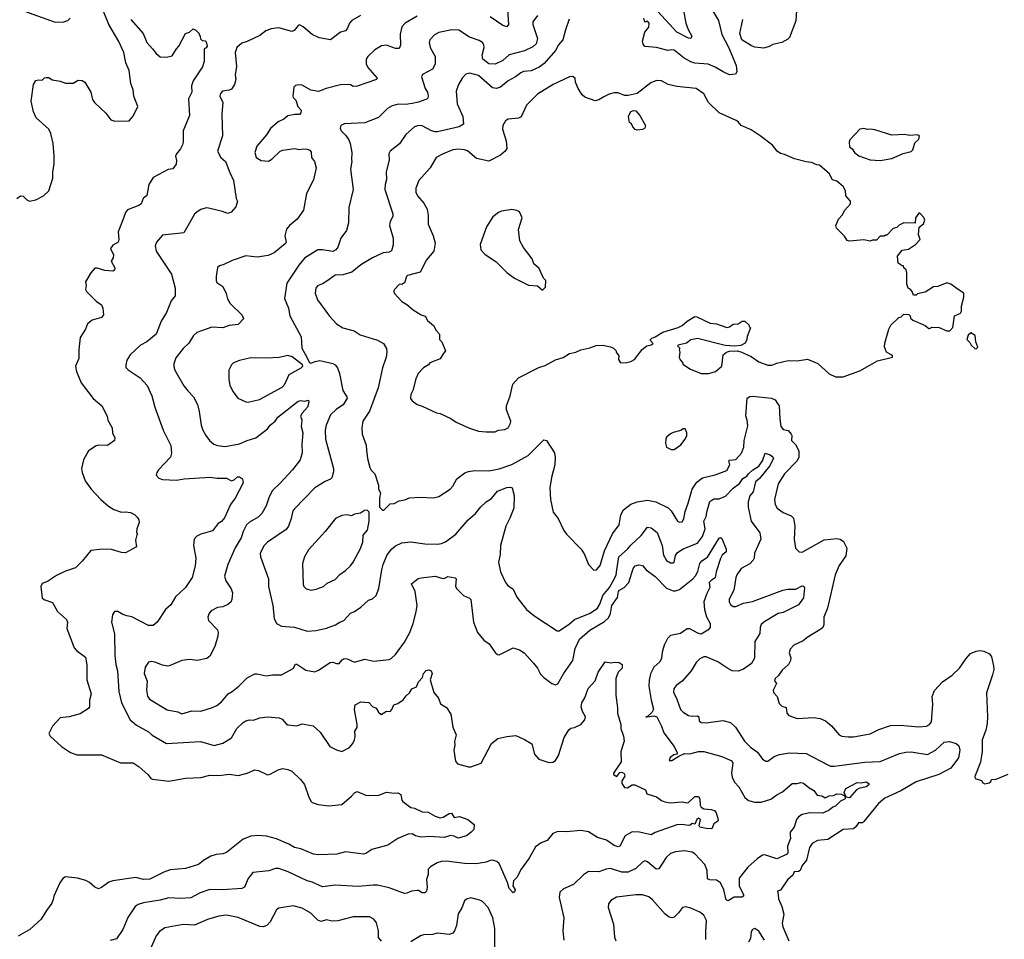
# Model space of a CAD drawing. Extents: x 1863017 to 1989460, y 394564 to 532820.
# Tile 62 of 213: x 1898428 to 1906124, y 453908 to 461092. Entities that reach past the tile are written whole.
import ezdxf

# ---------------------------------------------------------------- set-up
doc = ezdxf.new("R2010")
doc.units = 0

msp = doc.modelspace()

# ---------------------------------------------------------------- linework, layer by layer
at = {"layer": '0CON10XD'}
for points in [[(1898405.6, 459694.4), (1898435, 459716.2), (1898455, 459713.3), (1898483.3, 459685), (1898505, 459674.2), (1898555.5, 459684.5), (1898614.2, 459715.8), (1898656.2, 459755), (1898687.5, 459855), (1898687.5, 459905), (1898698.9, 459965), (1898698.9, 460025), (1898688.6, 460125), (1898672.4, 460202.4), (1898655, 460236), (1898557.8, 460325), (1898535, 460373.3), (1898518.1, 460455), (1898536, 460585), (1898555, 460616.7), (1898575, 460622.5), (1898605, 460620), (1898623, 460637), (1898635, 460640), (1898655, 460640), (1898683, 460623), (1898745, 460612.5), (1898785, 460597.5), (1898845, 460596.7), (1898885, 460620), (1898917.7, 460617.7), (1898936.7, 460605), (1898983.3, 460525), (1898998.3, 460468.3), (1899013.3, 460445), (1899100.9, 460360.9), (1899140.5, 460310.5), (1899170.7, 460299.3), (1899285, 460302.5), (1899315, 460337.5), (1899351.2, 460415), (1899320.8, 460495), (1899315.7, 460545), (1899297.8, 460595), (1899282.9, 460695), (1899257.5, 460755), (1899242.9, 460835), (1899202.8, 460922.8), (1899125, 461054), (1899085, 461152.5)], [(1898465, 461160), (1898705, 461073.1), (1898774.4, 461075.6), (1898805, 461086.2), (1898823.8, 461105)], [(1902241.3, 461171.3), (1902249.4, 461055), (1902235, 461036), (1902205, 461046.7), (1902105, 461115.3)], [(1903844.2, 461165), (1903890, 461085), (1903916.8, 460976.8), (1903968.5, 460878.5), (1904027.8, 460735), (1904033.9, 460686.1), (1904023.6, 460666.4), (1903975, 460662.9), (1903926.2, 460683.8), (1903865, 460721.5), (1903808.8, 460745), (1903705, 460752.9), (1903675, 460762.1), (1903622.9, 460792.9), (1903545, 460853.6), (1903525, 460857.5), (1903495, 460850.9), (1903405.4, 460874.6), (1903313.9, 460883.9), (1903300.2, 460900.2), (1903295.7, 460925), (1903313.8, 460996.2), (1903345.6, 461035), (1903348.1, 461065), (1903335, 461082), (1903315, 461073.3), (1903307.3, 461105)], [(1903617.3, 461165), (1903634.4, 461065), (1903653.3, 461015), (1903682, 460965), (1903675, 460946.7), (1903655, 460949.4), (1903565.8, 460995), (1903415, 461156.5)], [(1904500.9, 461165), (1904495, 461083.3), (1904446, 460954), (1904431, 460939), (1904385, 460913.8), (1904315, 460898.5), (1904285, 460881.9), (1904245, 460870), (1904175, 460878.8), (1904149.2, 460889.2), (1904073.3, 460935), (1904056.7, 460985), (1904079.4, 461095)], [(1899296.2, 461095), (1899393.8, 460985), (1899423.3, 460915), (1899467.5, 460865), (1899495, 460827.5), (1899525, 460802.5), (1899575, 460800), (1899620.7, 460809.3), (1899653.3, 460865), (1899673.3, 460885), (1899723.3, 460985), (1899755.9, 460994.1), (1899785, 461020), (1899805, 461010), (1899830, 460985), (1899830, 460975), (1899840, 460965), (1899841.7, 460941.7), (1899855, 460930), (1899878.3, 460928.3), (1899885, 460920), (1899892.5, 460885), (1899885, 460872.5), (1899870, 460865), (1899870, 460765), (1899857.5, 460725), (1899784.3, 460615.7), (1899770.6, 460575), (1899772.9, 460525), (1899748.6, 460475), (1899754.3, 460345), (1899707, 460223), (1899706.4, 460136.4), (1899700, 460115), (1899685, 460082.5), (1899653.3, 460045), (1899646.7, 460025), (1899653, 459993), (1899650, 459965), (1899625, 459927.5), (1899588.3, 459921.7), (1899471.7, 459858.3), (1899436.7, 459805), (1899421.7, 459718.3), (1899392.5, 459695), (1899377.5, 459655), (1899365, 459643.3), (1899272.1, 459607.9), (1899254.2, 459585), (1899239.4, 459540.6), (1899198.8, 459435), (1899203.3, 459375), (1899196.7, 459355), (1899155, 459330), (1899137.5, 459305), (1899162, 459255), (1899157.7, 459232.3), (1899142.5, 459205), (1899172.5, 459155), (1899170, 459135), (1899155, 459127.5), (1899095, 459132), (1899035, 459152), (1899015, 459151.2), (1898983.3, 459115), (1898942.5, 459045), (1898947.5, 459015), (1898942.5, 458985), (1898949.3, 458969.3), (1899025, 458892.5), (1899067.5, 458865), (1899079.3, 458839.3), (1899083.6, 458786.4), (1899067.5, 458765), (1898995, 458746), (1898958, 458715), (1898942, 458675), (1898901.7, 458608.3), (1898890, 458515), (1898890, 458445), (1898863.8, 458385), (1898871.2, 458345), (1898908, 458255), (1899001.7, 458131.7), (1899070, 458075), (1899111.2, 457995), (1899117, 457963), (1899152, 457905), (1899154, 457864), (1899172, 457825), (1899169.2, 457805), (1899115, 457765.8), (1899045, 457768.1), (1899026.4, 457763.6), (1898965.6, 457725), (1898926.7, 457655), (1898911.8, 457585), (1898915.4, 457555), (1898940.9, 457490.9), (1898986.5, 457425), (1899062.9, 457342.9), (1899121.5, 457291.5), (1899165, 457266.7), (1899225, 457246), (1899255, 457248.6), (1899295, 457241.2), (1899325, 457226.2), (1899346.7, 457205), (1899360, 457185), (1899362.5, 457165), (1899343.8, 457115), (1899342.5, 457085), (1899350, 457075), (1899343, 457067), (1899333.3, 457025), (1899342.5, 456975), (1899255, 456927.5), (1899225, 456930), (1899147, 456953), (1899075.6, 456955.6), (1898985, 456946.2), (1898916.7, 456863.3)], [(1901093.3, 461125), (1901023.8, 461085), (1901006.2, 461065), (1900987.7, 461022.3), (1900974.1, 461005.9), (1900935, 460993.8), (1900857.5, 460935), (1900768, 460952), (1900715, 460977.1), (1900645, 461036.2), (1900615, 461052.5), (1900603.6, 461046.4), (1900573, 461007), (1900555, 461000), (1900455, 461030), (1900395, 461020.8), (1900353.3, 461005), (1900305, 460968), (1900205, 460920.8), (1900165, 460908.1), (1900125, 460874.2), (1900111.8, 460835), (1900122.6, 460727.4), (1900112.3, 460662.3), (1900117.5, 460625), (1900107.9, 460585), (1900085, 460549.5), (1900065, 460540.6), (1900014, 460535), (1899997.1, 460515), (1899992.9, 460495), (1900016, 460445), (1900007.1, 460355), (1900013.8, 460185), (1899973.8, 460065), (1900001.4, 460015), (1900035.6, 459985), (1900072, 459898), (1900098.6, 459835), (1900121.2, 459695), (1900130, 459675), (1900118.6, 459631.4), (1900082, 459588), (1900055, 459579.2), (1900013.3, 459595), (1899905, 459620.6), (1899885, 459621.4), (1899845, 459609.2), (1899815, 459592.5), (1899795, 459572), (1899712.3, 459427.7), (1899545, 459408), (1899498, 459355), (1899488, 459325), (1899494, 459285), (1899614.3, 459105), (1899644.2, 458995), (1899643.3, 458935), (1899613.3, 458895), (1899576, 458805), (1899535, 458736.7), (1899495.7, 458635), (1899422, 458575), (1899371.4, 458548.6), (1899292.5, 458475), (1899265, 458432.5), (1899256.7, 458395), (1899257.5, 458375), (1899275, 458357.5), (1899368.8, 458295), (1899424.6, 458234.6), (1899460.6, 458155), (1899484.4, 458064.4), (1899550.6, 457885), (1899610, 457765), (1899614.2, 457705), (1899605.7, 457675), (1899514, 457575), (1899500, 457555), (1899496.2, 457535), (1899515, 457511.2), (1899545, 457500), (1899655, 457494.2), (1899714.5, 457505.5), (1899915, 457518.9), (1899970.9, 457510.9), (1900045, 457510), (1900085, 457490.6), (1900105, 457496.7), (1900130, 457520), (1900145, 457522), (1900170, 457505), (1900173.8, 457475), (1900112, 457355), (1900075.6, 457304.4), (1900029.4, 457200.6), (1900005, 457171.2), (1899980.8, 457155), (1899935, 457100), (1899845, 457072.9), (1899813.7, 457056.3), (1899791.4, 457035), (1899785.6, 456985), (1899805.6, 456885), (1899799.5, 456825), (1899775.6, 456735), (1899725, 456656.2), (1899645, 456583.3), (1899610.3, 456519.7), (1899568.8, 456485), (1899503.3, 456385), (1899471.7, 456358.3), (1899435, 456358.6), (1899305, 456427.5), (1899265.7, 456435.7)], [(1901535, 461119.4), (1901442, 461065), (1901414.6, 461035.4), (1901401.7, 460978.3), (1901405.6, 460894.4), (1901395, 460866.2), (1901365, 460868.1), (1901295, 460892.2), (1901255, 460888.5), (1901205, 460856.7), (1901150, 460805), (1901136.9, 460785), (1901136.8, 460746.8), (1901148.7, 460718.7), (1901221.2, 460635), (1901216.2, 460625), (1901065, 460573.1), (1901035, 460571.2), (1901015, 460583.3), (1900995, 460586.7), (1900935, 460583.3), (1900823.6, 460553.6), (1900765, 460530.6), (1900705, 460541.4), (1900635, 460580), (1900605, 460583.8), (1900585, 460578.8), (1900572, 460565), (1900561.9, 460495), (1900565, 460483.8), (1900587.1, 460465), (1900601.2, 460415), (1900627.5, 460385), (1900626.2, 460365), (1900615, 460351.5), (1900578.3, 460351.7), (1900525, 460341.4), (1900493.8, 460316.2), (1900448, 460295), (1900388.9, 460241.1), (1900358.3, 460191.7), (1900280.8, 460105), (1900265.7, 460055), (1900275.8, 460015), (1900315, 459991.4), (1900372.1, 459987.9), (1900398.3, 460001.7), (1900465, 460064.2), (1900485, 460072.9), (1900575, 460087.1), (1900615, 460078), (1900645, 460083.8), (1900675, 460081.3), (1900695, 460073.8), (1900707.5, 460057.5), (1900710, 460015), (1900731.4, 459985), (1900745.6, 459935), (1900725, 459841.2), (1900670, 459735), (1900645.9, 459604.1), (1900596.7, 459535), (1900536.7, 459485), (1900513.3, 459455), (1900500, 459405), (1900510, 459355), (1900506.7, 459345), (1900418, 459272), (1900370.7, 459249.3), (1900285, 459237.1), (1900195, 459247.5), (1900088.3, 459211.7), (1900025, 459180), (1899990.5, 459169.5), (1899975, 459157.5), (1899964, 459085), (1899964, 459055), (1899970.3, 459040.3), (1900016.8, 459006.8), (1900042.1, 458952.1), (1900052.4, 458912.4), (1900074.5, 458874.5), (1900166, 458785), (1900178.8, 458755), (1900135, 458710), (1900065, 458702.5), (1900015, 458685.6), (1899930.7, 458689.3), (1899812.2, 458647.8), (1899787.5, 458625), (1899749.2, 458565), (1899705.5, 458524.5), (1899648.3, 458451.7), (1899634.3, 458405), (1899633, 458383), (1899640.8, 458355), (1899712.4, 458232.4), (1899743.5, 458193.5), (1899786.3, 458146.3), (1899817.1, 458085), (1899831.7, 458031.7), (1899845.8, 457925.8), (1899860, 457885), (1899884, 457845), (1899912, 457805), (1899945.6, 457775.6), (1899974.5, 457764.5), (1900035, 457757.8), (1900145, 457778.1), (1900205, 457804.4), (1900275, 457824.5), (1900365.2, 457894.8), (1900386.5, 457925), (1900424.2, 457955.8), (1900445, 457986.9), (1900605, 458110.9), (1900625, 458118.5), (1900657.5, 458112.5), (1900685, 458120), (1900688, 458105), (1900678.1, 458065), (1900635, 458018.6), (1900623.8, 457995), (1900632.7, 457965), (1900629.5, 457915), (1900640.4, 457865), (1900634.6, 457775), (1900637.3, 457707.3), (1900620, 457655), (1900560.6, 457575), (1900465, 457470.6), (1900404.4, 457415), (1900378.2, 457365), (1900355.4, 457294.6), (1900321.4, 457235), (1900291.4, 457205), (1900225, 457166.5), (1900200.6, 457145), (1900175, 457093.8), (1900159.5, 457045), (1900112.5, 456965), (1900054.2, 456835), (1900029.2, 456745), (1900038.8, 456708.8), (1900080.8, 456645), (1900092.5, 456615), (1900086.4, 456563.6), (1900077.3, 456542.7), (1900055, 456522.5), (1900015, 456505.7), (1899975, 456500), (1899925.5, 456474.5), (1899909.2, 456455), (1899900, 456425), (1899905, 456397.5), (1899975.6, 456325.6), (1899980.8, 456305), (1899977.5, 456275), (1899954, 456195), (1899915, 456120), (1899889.7, 456100.3), (1899815.7, 456085.7), (1899755, 456092.9), (1899695, 456087.1), (1899605, 456045.7), (1899585, 456041.9), (1899545, 456049.4), (1899485, 456072.9), (1899455, 456076.9), (1899435, 456072), (1899409.2, 456035), (1899400, 455985), (1899423.6, 455923.6), (1899419.6, 455855), (1899427.9, 455807.9), (1899443.8, 455783.8), (1899579.8, 455699.8), (1899663.6, 455683.6), (1899695, 455669.4), (1899775, 455691.8), (1899845, 455690), (1899935, 455718.9), (1899968, 455735), (1900005, 455764.3), (1900057.8, 455825), (1900088, 455845)], [(1902475.7, 461125), (1902438.6, 461075), (1902440, 461055), (1902476.1, 460946.1), (1902465.4, 460905), (1902438.7, 460881.3), (1902375, 460848.5), (1902255, 460818.5), (1902205, 460774), (1902145, 460745.5), (1902095, 460746.8), (1902048.1, 460785), (1902043.5, 460815), (1902059.5, 460875), (1902056.4, 460896.4), (1902045, 460914), (1902020.3, 460930.3), (1901945, 460957.1), (1901860.6, 461010.6), (1901805, 461013.1), (1901705, 460993.3), (1901670, 460975), (1901634.3, 460935), (1901629.2, 460915), (1901637.1, 460875), (1901675.6, 460805), (1901675.5, 460744.5), (1901655, 460706), (1901576.7, 460665), (1901568.8, 460645), (1901598.2, 460555), (1901614.5, 460525), (1901620, 460495), (1901615, 460474), (1901545, 460447.8), (1901495, 460436.4), (1901445, 460429.6), (1901388.6, 460431.4), (1901340.2, 460419.8), (1901301.9, 460398.1), (1901231.7, 460328.3), (1901125, 460285.6), (1900965, 460278.8), (1900937.5, 460265), (1900933.3, 460245), (1900940, 460225), (1900978.5, 460188.5), (1901001.1, 460155), (1901011.4, 460125), (1901023.1, 460055), (1901021.7, 459998.3), (1901024.2, 459985), (1901013.1, 459925), (1901034.2, 459765), (1901000, 459625), (1900997.5, 459505), (1900982, 459445), (1900939.2, 459385), (1900915, 459316.2), (1900898.6, 459295), (1900875, 459281.1), (1900794.4, 459295.6), (1900757.5, 459295), (1900655, 459228.1), (1900609.4, 459175), (1900517.5, 459035), (1900497.1, 458915), (1900529.3, 458839.3), (1900539.8, 458779.8), (1900627.1, 458615), (1900633.8, 458525), (1900658.8, 458478.8), (1900693.8, 458415), (1900705, 458408.8), (1900737.6, 458422.4), (1900775, 458428.5), (1900875, 458407.5), (1900895, 458396), (1900911.5, 458371.5), (1900928, 458328), (1900952.7, 458195), (1900985, 458146.2), (1900986.7, 458135), (1900957.8, 458082.2), (1900905, 458048.9), (1900857.8, 458005), (1900823.5, 457925), (1900815.5, 457885), (1900819.4, 457815), (1900880, 457585), (1900880.9, 457559.1), (1900866.7, 457513.3), (1900857.6, 457502.4), (1900815, 457484.3), (1900734.2, 457435), (1900575, 457272), (1900564.3, 457255), (1900549.5, 457195), (1900528.5, 457135), (1900510.8, 457109.2), (1900365, 457010), (1900338.8, 456985), (1900307.8, 456925), (1900310, 456895), (1900373, 456723), (1900374.2, 456665), (1900408.1, 456515), (1900417.5, 456415), (1900435.8, 456375.8), (1900475, 456354.2), (1900575, 456345.6), (1900675, 456315.6), (1900745, 456319.4), (1900825, 456338.6), (1900897.5, 456365), (1900925, 456383.8), (1900962.3, 456397.7), (1901014.2, 456455.8), (1901045, 456468.8), (1901095, 456502), (1901155, 456556.7), (1901185, 456566.7), (1901215.7, 456594.3), (1901235, 456647.5), (1901258.2, 456795), (1901270, 456835), (1901298.2, 456905), (1901334.2, 456955.8), (1901365, 456981.1), (1901415, 457005.5), (1901485, 457013.3), (1901595, 456998.6), (1901695, 456995.6), (1901725, 456999.4), (1901757.6, 457012.4), (1901836, 457074), (1901933.1, 457185), (1901990, 457235), (1902032.4, 457287.6), (1902074.6, 457325.4), (1902115, 457350.8), (1902162.3, 457407.7), (1902235, 457436.4), (1902265, 457439.4), (1902276.2, 457435), (1902293.8, 457375), (1902290.5, 457275), (1902258.3, 457198.3), (1902227.8, 457135), (1902186.7, 456985), (1902183.1, 456915), (1902171.9, 456855), (1902185, 456777.5), (1902226.2, 456695), (1902243, 456673), (1902285, 456643.3), (1902315, 456580), (1902390, 456485), (1902446.8, 456436.8), (1902628.3, 456318.3), (1902645, 456318.8), (1902725, 456371.9), (1902765, 456407.3), (1902887.1, 456455), (1902944, 456496), (1902961.5, 456525), (1902986, 456594), (1903037.5, 456655), (1903079.2, 456730.8), (1903089.4, 456755), (1903094.7, 456794.7), (1903110.4, 456895), (1903178.5, 456955), (1903205, 456987.8), (1903285, 457063.3), (1903335, 457127.8), (1903365, 457123.5), (1903411.5, 457085), (1903449.5, 456985), (1903459.1, 456909.1), (1903485, 456868), (1903515, 456849.2), (1903535, 456848), (1903545, 456853.8), (1903553.1, 456905), (1903569.8, 456930.2), (1903615, 456957.5), (1903725, 457003.1), (1903766.2, 457055), (1903786.4, 457115), (1903774.7, 457175.3), (1903795, 457210), (1903800.9, 457255), (1903823, 457327), (1903855, 457350.3), (1903895, 457348.5), (1903945, 457370), (1904005, 457432.2), (1904055, 457468.5), (1904081.5, 457508.5), (1904111.2, 457525), (1904124.8, 457545.2), (1904159.2, 457575), (1904206, 457604), (1904233.1, 457645), (1904253.8, 457706.2), (1904295, 457694), (1904315, 457678), (1904320, 457665), (1904290, 457605), (1904211.4, 457508.6), (1904178.8, 457481.2), (1904161.8, 457405), (1904135, 457371.2), (1904123.1, 457325), (1904122.8, 457285), (1904146.7, 457175), (1904214.5, 457084.5), (1904221.5, 457035), (1904172.9, 456925), (1904168.9, 456885), (1904160.2, 456869.8), (1904135, 456842.2), (1904066.3, 456803.7), (1904032.9, 456755), (1904024.4, 456735), (1904009.5, 456635), (1903974.4, 456565), (1903974.5, 456544.5), (1903983, 456523), (1904005, 456507.1), (1904025, 456507.1), (1904085, 456533.1), (1904155, 456546.5), (1904393.8, 456636.2), (1904433.4, 456643.4), (1904495, 456644.4), (1904545, 456668.5), (1904557.7, 456667.7), (1904563.6, 456653.6), (1904554.7, 456575), (1904515, 456521.4), (1904395, 456461.8), (1904357.3, 456452.7), (1904244.2, 456385.8), (1904224, 456366), (1904215.7, 456345), (1904212.7, 456297.3), (1904173.3, 456235), (1904170.4, 456105), (1904148, 456062), (1904085, 456019.5), (1904045, 456003.5), (1903997.5, 456005), (1903955, 456027.5), (1903884, 456075), (1903795, 456114.4), (1903774.3, 456115.7), (1903745, 456100), (1903715, 456071.2), (1903675.7, 456005), (1903605, 455924.2), (1903559.3, 455890.7), (1903540, 455865), (1903537.8, 455837.8), (1903565.6, 455785), (1903593.8, 455703.8), (1903615, 455682.5), (1903656.8, 455656.8), (1903685, 455650), (1903725, 455653.8), (1903735.3, 455645), (1903738.1, 455615), (1903755, 455602.5), (1903795, 455598.2), (1903925, 455617.8), (1903985, 455600.8), (1904022, 455565), (1904094.2, 455455), (1904139.8, 455409.8), (1904195, 455369.2), (1904235, 455316), (1904260.5, 455300.5), (1904275, 455300), (1904325, 455335.7), (1904367.4, 455352.6), (1904445, 455363.3), (1904575, 455360.6), (1904745, 455270), (1904765, 455261.4), (1904795, 455260.6), (1905035, 455290.8), (1905155, 455297.5), (1905305, 455360), (1905355, 455370.6), (1905395, 455371.4), (1905525, 455350.6), (1905585.2, 455384.8), (1905655, 455448.6), (1905696.3, 455453.7), (1905747.7, 455437.7), (1905768.8, 455418.8), (1905775.4, 455385), (1905766.2, 455325), (1905706.4, 455243.6), (1905613.6, 455196.4), (1905435, 455138.5), (1905315, 455068.8), (1905189.5, 455010.5), (1905140.5, 454969.5), (1905025, 454827.5), (1905015, 454818), (1904985, 454817.8), (1904964.4, 454785.6), (1904945, 454770.8), (1904865, 454766), (1904745, 454688.6), (1904665, 454678.6), (1904622.6, 454657.4), (1904600.8, 454625), (1904579.2, 454525), (1904544, 454485), (1904528.6, 454445), (1904515, 454437.8), (1904482, 454435), (1904470.3, 454409.7), (1904428.5, 454371.5), (1904375, 454292.5), (1904352.5, 454285), (1904356.1, 454253.9), (1904360, 454225), (1904384.5, 454165), (1904400, 454105), (1904388.1, 454035), (1904392.2, 454005), (1904440, 453895)], [(1902723.4, 461096.6), (1902695, 461012.5)], [(1902695, 461012.5), (1902674.2, 460935), (1902638.6, 460895), (1902615, 460851.4), (1902528.8, 460751.2), (1902487.9, 460722.1), (1902426.1, 460693.9), (1902365, 460686.5), (1902345, 460678.1), (1902302.5, 460645), (1902247.5, 460615), (1902185, 460565.6), (1902155, 460554.4), (1902125, 460561.1), (1902015, 460657.7), (1901945.7, 460674.3), (1901915, 460666), (1901887.5, 460635), (1901859.2, 460585), (1901840, 460535), (1901848.9, 460435), (1901890.8, 460335), (1901898, 460275), (1901864.5, 460255.5), (1901695, 460216.2), (1901675, 460215.5), (1901646.2, 460225), (1901575, 460264.4), (1901545, 460265.6), (1901515, 460255.7), (1901446, 460195), (1901397.9, 460122.1), (1901324.6, 460065.4), (1901314.3, 460045), (1901317.1, 459995), (1901292.5, 459905), (1901295.7, 459845), (1901284.3, 459805), (1901283, 459767), (1901345.8, 459575), (1901344, 459555), (1901322.9, 459515), (1901318.1, 459485), (1901346.9, 459385), (1901346.8, 459333.2), (1901335, 459286.7), (1901315, 459277.1), (1901270, 459270), (1901185, 459233.1), (1901095, 459177.1), (1901025, 459119.2), (1900955, 459098.1), (1900895, 459095.5), (1900829.5, 459050.5), (1900795, 459028.1), (1900755, 459012), (1900743.1, 458995), (1900737.1, 458955), (1900755, 458903.3), (1900848.8, 458775), (1900905.7, 458715.7), (1900953.3, 458685), (1901041.3, 458661.3), (1901090.3, 458630.3), (1901225, 458589.2), (1901271.7, 458561.7), (1901294.2, 458524.2), (1901298.1, 458495), (1901292.9, 458455), (1901265, 458372.5), (1901231.1, 458215), (1901163.5, 458035), (1901109.5, 457955), (1901102.7, 457902.7), (1901104.3, 457855), (1901137.2, 457767.2), (1901140, 457730), (1901145.7, 457665), (1901164.3, 457594.3), (1901175, 457573.3), (1901203.8, 457545), (1901233.3, 457455), (1901233.6, 457423.6), (1901247.5, 457395), (1901240, 457355), (1901240, 457285), (1901265, 457260), (1901275, 457260), (1901325, 457310), (1901355, 457312.5), (1901395, 457333.3), (1901439.3, 457340.7), (1901475, 457357.5), (1901555, 457363.3), (1901663.6, 457356.4), (1901705, 457366.7), (1901793.3, 457425), (1901815, 457447.5), (1901845, 457506.2), (1901907.2, 457552.8), (1901935, 457563.3), (1901985, 457570), (1902095, 457566.7), (1902175, 457583.5), (1902275, 457616.5), (1902401.9, 457688.1), (1902525, 457810), (1902546.2, 457805), (1902607.8, 457707.8), (1902614.2, 457674.2), (1902612, 457615), (1902584.2, 457515), (1902572, 457435), (1902576.2, 457345), (1902596.7, 457245), (1902636.7, 457195), (1902681.7, 457101.7), (1902702.7, 457072.7), (1902816.9, 456956.9), (1902843.8, 456915), (1902873.3, 456835), (1902915, 456792.5), (1902937.5, 456795), (1902965, 456827.5), (1902998.4, 456941.6), (1903062.7, 457075), (1903112.7, 457145), (1903127.9, 457225), (1903147.9, 457262.1), (1903206.2, 457306.2), (1903255, 457326.4), (1903335, 457337.5), (1903400, 457325), (1903497.7, 457277.7), (1903521.4, 457255), (1903570, 457175), (1903585, 457166), (1903605, 457170), (1903618.3, 457191.7), (1903629.3, 457250.7), (1903653.3, 457315), (1903683.1, 457425), (1903721.7, 457478.3), (1903765, 457511.9), (1903865, 457535.7), (1903955, 457571.5), (1903980, 457615), (1903971.1, 457645), (1903975, 457651.9), (1904025, 457657.5), (1904068.9, 457705), (1904087.4, 457752.6), (1904089.6, 457805), (1904119.5, 457920.5), (1904115.4, 457964.6), (1904103.8, 457996.2), (1904114.5, 458135.5), (1904135, 458148.6), (1904155, 458151.4), (1904304.2, 458135.8), (1904332.4, 458122.4), (1904352.5, 458095), (1904364.4, 458074.4), (1904368.5, 457975), (1904378.5, 457915), (1904395, 457891.8), (1904435, 457882.9), (1904459.4, 457855), (1904464.4, 457844.4), (1904461.8, 457805), (1904493, 457773), (1904518.6, 457725), (1904517.5, 457675), (1904505, 457645.7), (1904406.4, 457545), (1904355.6, 457465), (1904328.1, 457345), (1904331.9, 457305), (1904348, 457275), (1904395, 457242.5), (1904457, 457217), (1904476.9, 457196.9), (1904485.7, 457135), (1904482.5, 457035), (1904492.3, 456962.3), (1904520, 456935), (1904545, 456932.5), (1904715, 457029.5), (1904815, 457038.1), (1904840, 457035), (1904866.4, 457016.4), (1904892.5, 456962.5), (1904886.2, 456903.8), (1904832.5, 456827.5), (1904802.2, 456755), (1904742.5, 456495), (1904714.1, 456425), (1904712.3, 456365), (1904705.2, 456344.8), (1904690.3, 456329.7), (1904583.1, 456265), (1904550.8, 456239.2), (1904480, 456205), (1904451.2, 456175), (1904443.8, 456145), (1904456.1, 456106.1), (1904452.5, 456085), (1904436.4, 456053.6), (1904388.3, 456011.7), (1904357.5, 455965), (1904332.5, 455945), (1904328.3, 455928.3), (1904342.5, 455905), (1904317.5, 455855), (1904320, 455835), (1904350, 455805), (1904365, 455750), (1904385, 455730), (1904418.3, 455718.3), (1904423.6, 455673.6), (1904440, 455655), (1904505, 455633.3), (1904635, 455641.2), (1904685, 455632), (1904725.8, 455615.8), (1904773.3, 455575), (1904833.3, 455505), (1904855, 455495.8), (1904905, 455490), (1904945, 455490), (1905075, 455512), (1905142.4, 455547.6), (1905235, 455578.5), (1905310.7, 455580.7), (1905455, 455567.5), (1905515, 455572.2), (1905539.2, 455585), (1905555.7, 455605.7), (1905564.6, 455745), (1905559.6, 455805), (1905579.5, 455850.5), (1905641.8, 455918.2), (1905717.6, 455972.4), (1905775, 456025.6), (1905825, 456101.4), (1905860.2, 456139.8), (1905905, 456159.5), (1905935, 456163.8), (1905965, 456160), (1906007.1, 456137.1), (1906023.7, 456113.7), (1906040.4, 456045), (1906041.5, 456015), (1906031.3, 455975), (1905985, 455832.5), (1905993.9, 455645), (1905989.6, 455595), (1905979.2, 455540.8), (1905950.6, 455465), (1905951.4, 455375), (1905937.4, 455292.6), (1905895, 455180), (1905897.5, 455165), (1905945, 455147.5), (1905955, 455130), (1905973, 455123), (1906005, 455130), (1906018.3, 455141.7), (1906023, 455157), (1906061.7, 455158.3), (1906155, 455197.5)], [(1902075, 457872), (1902145, 457873.3), (1902170, 457885), (1902219.3, 457890.7), (1902245, 457902.5), (1902265, 457940), (1902266.4, 457956.4), (1902233.3, 458045), (1902232.5, 458075), (1902261.2, 458155), (1902283.3, 458245), (1902326.4, 458293.6), (1902485, 458376.2), (1902535, 458391.2), (1902615, 458436.2), (1902675, 458453.3), (1902725, 458483.3), (1902776.4, 458493.6), (1902815, 458513.3), (1902885, 458528.8), (1902935, 458548), (1902985, 458548.8), (1903045, 458536.7), (1903070, 458525), (1903090, 458505), (1903090, 458495), (1903110, 458465), (1903108.3, 458438.3), (1903125, 458412.5), (1903173, 458413), (1903205, 458422.5), (1903233, 458437), (1903293.6, 458516.4), (1903330, 458545), (1903365, 458552.5), (1903378.3, 458561.7), (1903360, 458585), (1903360, 458595), (1903370, 458605), (1903396.1, 458613.9), (1903455, 458650), (1903575, 458687.5), (1903605, 458702.5), (1903645, 458736.7), (1903705, 458772.5), (1903721.7, 458771.7), (1903825, 458722.5), (1903875, 458717.5), (1903955, 458687.5), (1903975, 458692.5), (1904005, 458712.5), (1904045, 458717.5), (1904075, 458737.5), (1904095, 458737.5), (1904128.3, 458708.3), (1904130, 458695), (1904140, 458685), (1904113.6, 458616.4), (1904112.5, 458595), (1904097.5, 458565), (1904065, 458548), (1904015, 458542), (1903943.6, 458546.4), (1903725, 458602.5), (1903675, 458590), (1903640, 458565), (1903575, 458550), (1903570, 458545), (1903587.5, 458525), (1903582.5, 458515), (1903587.5, 458495), (1903582.5, 458455), (1903590, 458435), (1903610, 458415), (1903611.7, 458401.7), (1903671.7, 458361.7), (1903755, 458327.5), (1903815, 458327.5), (1903867, 458343), (1903917.5, 458385), (1903927.5, 458475), (1903953.9, 458496.1), (1903976.1, 458503.9), (1904035, 458504.2), (1904065, 458497.5), (1904145, 458460), (1904205, 458420), (1904275, 458394), (1904307.5, 458392.5), (1904345, 458408), (1904435, 458428.8), (1904505, 458426.7), (1904585, 458441.2), (1904666.1, 458406.1), (1904756.4, 458326.4), (1904805, 458303.3), (1904865, 458303.3), (1904995, 458348.8), (1905132.7, 458427.3), (1905250, 458455), (1905250, 458465), (1905240, 458475), (1905202.5, 458495), (1905187, 458537), (1905190, 458565), (1905222.5, 458675), (1905237.5, 458705), (1905300, 458765), (1905318.3, 458771.7), (1905338.3, 458791.7), (1905378.3, 458788.3), (1905388.3, 458778.3), (1905391.7, 458761.7), (1905410, 458745), (1905505, 458702.5), (1905535, 458680), (1905548.3, 458681.7), (1905555, 458690), (1905615, 458687.5), (1905675, 458662.5), (1905698.3, 458661.7), (1905721.7, 458688.3), (1905735, 458780), (1905780.7, 458799.3), (1905788.8, 458815), (1905790, 458855), (1905807.5, 458925), (1905807.5, 458955), (1905755, 458990), (1905705, 459026.7), (1905675, 459037.5), (1905605, 459007.5), (1905570, 459005), (1905505, 458962.5), (1905445, 458950), (1905435, 458940), (1905415, 458940), (1905405, 458970), (1905388.3, 458988.3), (1905372.5, 458995), (1905362.5, 459025), (1905362.5, 459115), (1905357, 459137), (1905340, 459155), (1905335, 459170), (1905325, 459170), (1905295, 459190), (1905290, 459245), (1905325, 459292.5), (1905375, 459300), (1905430, 459335), (1905467.5, 459375), (1905453.3, 459415), (1905458.3, 459471.7), (1905493, 459497), (1905502.5, 459525), (1905495, 459547.5), (1905465, 459580), (1905455, 459580), (1905430, 459545), (1905428.3, 459501.7), (1905340, 459505), (1905303, 459487), (1905285, 459470), (1905255, 459460), (1905205, 459410), (1905195, 459410), (1905185, 459400), (1905155, 459400), (1905125, 459370), (1905095, 459370), (1905075, 459362.5), (1905025, 459372.5), (1904915, 459362.5), (1904897, 459367), (1904875, 459400), (1904813.6, 459463.6), (1904807.5, 459485), (1904827, 459533), (1904857.5, 459565), (1904877.5, 459605), (1904922.5, 459655), (1904922.5, 459675), (1904886.7, 459716.7), (1904882.5, 459755), (1904865, 459790), (1904815, 459830), (1904780.7, 459840.7), (1904755, 459890), (1904740, 459905), (1904680, 459955), (1904658.3, 459958.3), (1904616.4, 459976.4), (1904575, 459981.2), (1904485, 460006), (1904405, 460040), (1904375, 460046.7), (1904350, 460065), (1904311.7, 460111.7), (1904215, 460186), (1904145, 460232), (1904066.7, 460265), (1904045, 460293.3), (1904027.5, 460305), (1903895.9, 460365.9), (1903813.3, 460445), (1903775, 460512.5), (1903715.7, 460555.7), (1903565, 460570), (1903495.9, 460585.9), (1903445, 460614), (1903405, 460616.2), (1903361.2, 460598.8), (1903255, 460516.7), (1903185, 460500), (1903155, 460500), (1903105, 460520), (1903075, 460520), (1903035, 460510), (1902995, 460488.8), (1902955, 460466.7), (1902925, 460458.8), (1902845, 460488), (1902823.8, 460505), (1902793.9, 460553.9), (1902772.5, 460605), (1902770, 460635), (1902749.3, 460649.3), (1902725, 460646.7), (1902596.7, 460585), (1902475, 460510.8), (1902390, 460425), (1902347.3, 460332.7), (1902325.7, 460324.3), (1902245.9, 460314.1), (1902225, 460303.3), (1902203.8, 460265), (1902202.3, 460237.7), (1902230.8, 460145), (1902235.8, 460085), (1902222, 460065), (1902185.5, 460034.5), (1902095, 459987.1), (1901998.3, 460008.3), (1901927.2, 460067.2), (1901905, 460075.6), (1901855, 460080), (1901815, 460074.4), (1901737.5, 460045), (1901683.3, 460015), (1901636.2, 459935), (1901548.8, 459835), (1901525.8, 459775), (1901525.8, 459745), (1901537.1, 459715), (1901587.9, 459657.9), (1901612.7, 459612.7), (1901620.4, 459565), (1901620.6, 459495), (1901659.4, 459405), (1901676.3, 459346.3), (1901665.8, 459285), (1901609.2, 459215), (1901558.9, 459121.1), (1901460, 459095), (1901451.2, 459085), (1901435, 459037.5), (1901415, 459022.5), (1901406.7, 459026.7), (1901395, 459022.5), (1901356.7, 458985), (1901353.3, 458975), (1901356.4, 458956.4), (1901415, 458890), (1901455, 458866.2), (1901502.5, 458825), (1901566.4, 458786.4), (1901596.4, 458776.4), (1901615, 458742.5), (1901663, 458703), (1901683.9, 458663.9), (1901710, 458635), (1901710, 458615), (1901710, 458595), (1901727.5, 458575), (1901757.5, 458505), (1901737, 458483), (1901715, 458442.5), (1901635, 458412.5), (1901622.5, 458395), (1901585, 458373.3), (1901542.7, 458327.3), (1901524.3, 458285.7), (1901500.8, 458195), (1901484.3, 458165), (1901483.1, 458133.1), (1901496.7, 458115), (1901535, 458086.2), (1901575, 458073.8), (1901685, 458021.2), (1901715, 458016.2), (1901797, 457977), (1901838.8, 457948.8), (1901945, 457900), (1902015, 457878.8), (1902075, 457872)], [(1903255, 460230), (1903240, 460235), (1903220, 460255), (1903209.3, 460279.3), (1903195, 460290), (1903187.5, 460335), (1903203.9, 460376.1), (1903225, 460383.3), (1903245, 460380), (1903274.1, 460344.1), (1903318.8, 460265), (1903313.3, 460245), (1903295, 460234), (1903255, 460230)], [(1905155, 459992.5), (1905245, 460007.5), (1905333.6, 460046.4), (1905397, 460063), (1905410, 460075), (1905425, 460130), (1905455, 460160), (1905460, 460185), (1905445, 460192.5), (1905385, 460187.5), (1905345, 460196.7), (1905245, 460190), (1905113, 460233), (1905075, 460237.5), (1905055, 460233.3), (1905025, 460242.5), (1904995, 460237.5), (1904917.5, 460155), (1904912.5, 460135), (1904915, 460100), (1904935, 460082.5), (1904953.6, 460053.6), (1904988.3, 460028.3), (1905075, 459996.7), (1905155, 459992.5)], [(1902515, 458980), (1902537, 459003), (1902540, 459055), (1902523, 459073), (1902488.3, 459148.3), (1902447.5, 459185), (1902433.3, 459225), (1902365, 459312.5), (1902338, 459365), (1902326.1, 459453.9), (1902356, 459545), (1902335, 459590), (1902315, 459602.5), (1902275, 459608.8), (1902195, 459597.5), (1902170, 459585), (1902126.7, 459553.3), (1902076.7, 459475), (1902027.5, 459335), (1902032.5, 459295), (1902065, 459260), (1902151.7, 459201.7), (1902235, 459117.5), (1902295, 459072.5), (1902405, 459017.5), (1902475, 459012.5), (1902515, 458980)], [(1905905, 458520), (1905916.7, 458535), (1905902.5, 458575), (1905897.5, 458625), (1905863, 458647), (1905841.7, 458628.3), (1905830, 458595), (1905855, 458570), (1905865, 458550), (1905895, 458522.5), (1905905, 458520)], [(1900215, 458103.8), (1900303.9, 458126.1), (1900478.8, 458221.2), (1900500, 458245), (1900535, 458321.2), (1900628.8, 458371.2), (1900642.5, 458385), (1900640, 458395), (1900557.3, 458457.3), (1900525, 458468.6), (1900456.6, 458453.4), (1900355, 458447.1), (1900235, 458450), (1900145, 458430), (1900099.3, 458410.7), (1900082.5, 458395), (1900063.3, 458355), (1900062, 458285), (1900072, 458235), (1900096.2, 458185), (1900133.3, 458135), (1900195, 458106), (1900215, 458103.8)], [(1903545, 457734), (1903595, 457770), (1903630, 457815), (1903642.5, 457845), (1903642.5, 457865), (1903630, 457895), (1903613, 457897), (1903597, 457883), (1903535, 457867.5), (1903515, 457857.5), (1903485, 457830), (1903477.5, 457815), (1903476.7, 457785), (1903483.9, 457753.9), (1903520, 457735), (1903545, 457734)], [(1900706.1, 456636.1), (1900745, 456642.5), (1900803.3, 456665), (1900830.3, 456689.7), (1900895, 456720), (1900931.7, 456758.3), (1900975, 456788), (1901014.5, 456825.5), (1901035.5, 456854.5), (1901090, 456955), (1901109.2, 457010.8), (1901112, 457065), (1901146.7, 457105), (1901160, 457175), (1901160, 457245), (1901145, 457260), (1901123, 457257), (1901091.7, 457238.3), (1901045, 457228.8), (1901023, 457217), (1900985, 457223.3), (1900945, 457218.8), (1900895.9, 457194.1), (1900816.4, 457093.6), (1900685, 456950), (1900654.2, 456895.8), (1900640, 456845), (1900645, 456680), (1900648.8, 456665), (1900666.1, 456646.1), (1900706.1, 456636.1)], [(1900088, 455845), (1900140, 455885), (1900205, 455950.8), (1900265, 455981.2), (1900285, 455982), (1900355, 455966), (1900405, 455974), (1900475, 455973.3), (1900565, 456023.3), (1900585, 456057.5), (1900595, 456056.7), (1900665, 456011.1), (1900735, 455998.1), (1900765, 456009.2), (1900855, 456070.8), (1900875, 456072.9), (1900905, 456061.6), (1900925, 456063.1), (1900948.7, 456091.3), (1900965, 456100.6), (1900988.7, 456098.7), (1901045, 456074.2), (1901125, 456095.4), (1901195, 456080), (1901315.5, 456094.5), (1901335.6, 456104.4), (1901366.2, 456133.8), (1901435, 456229.2), (1901478.1, 456305), (1901504.3, 456375), (1901528, 456465), (1901534, 456515), (1901518.6, 456625), (1901490, 456685), (1901543.4, 456726.6), (1901565, 456733.1), (1901675, 456744.2), (1901735, 456726.2), (1901751.7, 456728.3), (1901775, 456742.5), (1901831.7, 456731.7), (1901840, 456725), (1901833.8, 456665), (1901843.8, 456645), (1901896.7, 456595), (1901944.2, 456574.2), (1901955, 456562.5), (1901974, 456385), (1902006.7, 456305), (1902056.7, 456245), (1902097.5, 456215), (1902145, 456147.5), (1902161.7, 456131.7), (1902175, 456130), (1902285, 456183.8), (1902335, 456170), (1902371.2, 456145), (1902445, 456066.2), (1902475.8, 456025), (1902499.7, 455979.7), (1902525, 455953.3), (1902586.4, 455906.4), (1902615, 455896.7), (1902635, 455903.8), (1902678.8, 455981.2), (1902751.5, 456085), (1902770.8, 456179.2), (1902805, 456252.5), (1902885, 456321.9), (1903000.2, 456389.8), (1903030.7, 456419.3), (1903046.7, 456453.3), (1903057.5, 456515), (1903101.5, 456578.5), (1903107.8, 456625), (1903115.5, 456635), (1903154, 456656), (1903188.1, 456695), (1903223.5, 456805), (1903238.8, 456825), (1903266.7, 456833.3), (1903295, 456828.9), (1903324.7, 456794.7), (1903395, 456741.4), (1903485, 456650.8), (1903535, 456631.1), (1903555, 456629.4), (1903585, 456639.4), (1903690, 456725), (1903711.5, 456748.5), (1903728.8, 456781.2), (1903744.4, 456845), (1903760.8, 456865), (1903805, 456894.2), (1903895, 457041.2), (1903905, 457046.7), (1903915, 457038.8), (1903950.6, 456955), (1903951.4, 456935), (1903920, 456910), (1903906.2, 456883.8), (1903872.4, 456777.6), (1903865, 456731.2), (1903835, 456714.5), (1903818.5, 456695), (1903823.6, 456655), (1903799.3, 456610.7), (1903776.1, 456545), (1903780, 456485), (1903797.2, 456427.2), (1903825.4, 456375), (1903823.8, 456345), (1903806.9, 456323.1), (1903755, 456292.7), (1903728.3, 456298.3), (1903665, 456332.2), (1903645, 456334.4), (1903593, 456297), (1903515, 456280.8), (1903492.8, 456257.2), (1903465.3, 456204.7), (1903449.1, 456150.9), (1903444.6, 456105.4), (1903431.1, 456075), (1903384.3, 456035), (1903357.8, 455982.2), (1903347.3, 455932.7), (1903346, 455885), (1903363.2, 455775), (1903382.6, 455705), (1903370, 455680), (1903333.1, 455646.3), (1903323.3, 455645), (1903333.1, 455646.3), (1903385, 455653.1), (1903407.1, 455645), (1903445, 455573.3), (1903461.8, 455521.8), (1903545, 455413.3), (1903568, 455365), (1903566.7, 455355), (1903542, 455348), (1903511.7, 455328.3), (1903503.8, 455305), (1903526.2, 455305), (1903580.5, 455339.5), (1903625, 455359.4), (1903665, 455355.6), (1903735, 455375.7), (1903775, 455374.2), (1903915, 455335.6), (1903995, 455300.8), (1904002.9, 455285), (1903991.7, 455208.3), (1903997.1, 455175), (1904014, 455135), (1904049.8, 455099.8), (1904095.5, 455015.5), (1904123.4, 454993.4), (1904175, 454979.4), (1904225, 454980), (1904298.5, 455001.5), (1904345, 455036.7), (1904389.8, 455060.2), (1904465, 455125.6), (1904505, 455124.2), (1904535, 455132.9), (1904555, 455128.6), (1904595, 455094), (1904635, 455070.5), (1904661.4, 455035), (1904698.1, 455028.1), (1904725, 455013.8), (1904755, 455027.4), (1904789, 455031), (1904815, 455045.4), (1904852.3, 455042.3), (1904878.3, 455028.3), (1904880, 455005), (1904842.6, 454987.4), (1904805, 454946.7), (1904785, 454939.4), (1904753.9, 454916.1), (1904705, 454894.4), (1904605, 454895.6), (1904545, 454881.9), (1904516, 454865), (1904500, 454845), (1904481.9, 454785), (1904450, 454745), (1904451.5, 454721.5), (1904452.1, 454695), (1904428.5, 454635), (1904432.2, 454585), (1904427.9, 454572.1), (1904345, 454535.6), (1904253.4, 454566.6), (1904234.6, 454565.4), (1904192.3, 454537.7), (1904118.2, 454471.8), (1904051.9, 454385), (1904051.5, 454325), (1904085.6, 454255), (1904085.5, 454244.5), (1904072.2, 454237.8), (1904012.2, 454237.8), (1903965, 454208), (1903950.8, 454215), (1903931.8, 454295), (1903905, 454348.6), (1903875, 454370.5), (1903822.9, 454372.9), (1903805, 454380), (1903801.1, 454445), (1903782.8, 454492.8), (1903705.7, 454575), (1903685, 454587.8), (1903625, 454600), (1903555, 454591.1), (1903515, 454577.1), (1903482, 454548), (1903425, 454458), (1903403.8, 454455), (1903335, 454514.2), (1903315, 454520.8), (1903295, 454509.2), (1903245, 454460), (1903185, 454433.2), (1903135, 454432.5), (1903045, 454460.6), (1903013.2, 454456.8), (1902955, 454435.6), (1902875, 454436.7), (1902835, 454411.9), (1902756, 454335), (1902679.1, 454300.9), (1902650, 454275), (1902645.7, 454235), (1902681.4, 454075), (1902672.9, 453975), (1902680.2, 453900.2)], [(1898916.7, 456863.3), (1898865, 456809.2), (1898785, 456784.2), (1898715, 456749.2), (1898645, 456703.8), (1898605, 456688.8), (1898593.8, 456665), (1898605, 456572.5), (1898625, 456558.8), (1898685, 456540), (1898725, 456470), (1898795.4, 456405.4), (1898801.1, 456385), (1898796.2, 456335), (1898853.8, 456185), (1898872, 456165), (1898942.9, 456112.9), (1898953.2, 456053.2), (1898952.5, 455935), (1898986.5, 455825), (1898974.4, 455775), (1898972.9, 455725), (1898965, 455710), (1898901.3, 455668.7), (1898815.4, 455644.6), (1898745, 455639.2), (1898685.8, 455574.2), (1898657.1, 455515), (1898665.8, 455495), (1898753.9, 455413.9), (1898825, 455368.1), (1898875, 455350), (1899068.3, 455348.3), (1899215, 455286.7), (1899315, 455286.2), (1899363.3, 455255), (1899432.7, 455192.7), (1899454.3, 455164.3), (1899465, 455160), (1899595, 455144.2), (1899725, 455165.6), (1899845, 455171.9), (1899915, 455190), (1899985, 455188.5), (1900065, 455196.9), (1900135, 455188.6), (1900207.5, 455205), (1900265, 455232), (1900295.9, 455225.9), (1900365, 455193.3), (1900385, 455196.7), (1900415, 455213.3), (1900448.3, 455231.7), (1900485, 455241.2), (1900525, 455234.2), (1900555, 455220.8), (1900624, 455155), (1900655, 455116.7), (1900688.3, 455018.3), (1900706.7, 454985), (1900715, 454976.7), (1900760.7, 454960.7), (1900845, 454950), (1900945, 454960.8), (1901021.2, 455025), (1901045, 455053.3), (1901065, 455063.3), (1901133.6, 455033.6), (1901155, 455031.2), (1901236.4, 455033.6), (1901295, 455056.7), (1901355, 455050), (1901385, 455052.9), (1901408.3, 455038.3), (1901415.9, 454995.9), (1901424.1, 454984.1), (1901485, 454936.2), (1901515, 454933.1), (1901574.3, 454904.3), (1901620.3, 454900.3), (1901675, 454870.8), (1901715, 454857.5), (1901738.6, 454861.4), (1901785, 454891.2), (1901803, 454893), (1901825, 454860), (1901865, 454867.5), (1901930, 454845), (1901980, 454805), (1901977.5, 454765), (1901957.5, 454745), (1901920, 454715), (1901855, 454698.8), (1901825, 454713.3), (1901795, 454717.5), (1901745, 454702), (1901635, 454711.9), (1901564.2, 454705.8), (1901522.5, 454715), (1901495, 454731.2), (1901465, 454730), (1901385, 454694), (1901305, 454641.9), (1901180.7, 454609.3), (1901135, 454577.3), (1901115, 454573.5), (1900975, 454592), (1900906.8, 454573.2), (1900765, 454567.8), (1900725, 454572.2), (1900625, 454615.5), (1900575, 454625.5), (1900531.7, 454651.7), (1900435, 454693.1), (1900357.7, 454712.3), (1900295, 454718.1), (1900234, 454714), (1900175, 454690.8), (1900045, 454585.8), (1900015, 454574.3), (1899965, 454570), (1899923.2, 454556.8), (1899865, 454523.8), (1899825, 454491.4), (1899725, 454460), (1899605, 454449.2), (1899555, 454432.5), (1899445, 454378.5), (1899395, 454375.5), (1899335, 454390), (1899155, 454365.7), (1899125.6, 454354.4), (1899068.3, 454311.7), (1899045, 454302), (1899015, 454314), (1898975, 454352), (1898945, 454366), (1898880, 454385), (1898785, 454396.2), (1898765, 454384), (1898740.7, 454349.3), (1898696, 454245), (1898690.9, 454219.1), (1898679.4, 454190.6), (1898636.5, 454133.5), (1898595.4, 454064.6), (1898508, 453985), (1898417.4, 453932.6)], [(1899265.7, 456435.7), (1899235, 456445.8), (1899195, 456470), (1899170.5, 456469.5), (1899153.6, 456443.6), (1899146.7, 456385), (1899168.8, 456295), (1899172.5, 456125), (1899178.5, 456055), (1899191.8, 456005), (1899202.9, 455845), (1899222.9, 455755), (1899293, 455623), (1899340.2, 455580.2), (1899435, 455527.5), (1899463.7, 455503.7), (1899575, 455437.1), (1899842.3, 455452.3), (1899947, 455423), (1900015, 455440.8), (1900043.3, 455455), (1900085, 455482), (1900095, 455500), (1900126, 455555), (1900175, 455602), (1900195, 455613.8), (1900225, 455621.2), (1900255, 455620), (1900305, 455639.2), (1900365, 455646), (1900457.3, 455637.3), (1900478.8, 455628.8), (1900510.5, 455590.5), (1900525, 455583.3), (1900593.9, 455576.1), (1900635, 455591.4), (1900722.5, 455575), (1900775.6, 455525.6), (1900851.2, 455415), (1900905, 455387.5), (1900945, 455375.8), (1901005, 455407.1), (1901030.6, 455435), (1901045.4, 455464.6), (1901051.5, 455495), (1901046.7, 455535), (1901065, 455563.3), (1901066.7, 455585), (1901045.8, 455704.2), (1901051.4, 455738.6), (1901095, 455762), (1901157.5, 455757.5), (1901185.9, 455725.9), (1901215, 455713.8), (1901232.7, 455682.7), (1901253.9, 455663.9), (1901295, 455690), (1901325, 455688.1), (1901336.6, 455703.4), (1901351.5, 455738.5), (1901385, 455750), (1901425, 455777.8), (1901448.9, 455811.1), (1901475, 455834.2), (1901492, 455865), (1901529.6, 455880.4), (1901545, 455918.8), (1901575.8, 455954.2), (1901585.7, 455985), (1901605, 456008), (1901625, 456012.5), (1901644, 456004), (1901652, 455985), (1901636, 455935), (1901664, 455835), (1901702.3, 455792.3), (1901717.7, 455747.7), (1901765, 455717.5), (1901797, 455667), (1901813.3, 455565), (1901838.8, 455505), (1901827, 455453), (1901830, 455425), (1901821.2, 455385), (1901835, 455300), (1901849.3, 455279.3), (1901935, 455256.2), (1901955, 455256.2), (1902035, 455283.8), (1902115, 455437.5), (1902165, 455476.7), (1902235, 455493.3), (1902305, 455500), (1902375, 455467.5), (1902430, 455435), (1902451.2, 455355), (1902485, 455316), (1902565, 455288.6), (1902595, 455292.5), (1902615, 455305.8), (1902639.1, 455345), (1902684.5, 455485), (1902720.6, 455545), (1902735, 455556.5), (1902765, 455563.1), (1902815, 455585.8), (1902845, 455621.2), (1902849.5, 455645), (1902827.4, 455687.4), (1902816.4, 455725), (1902820.9, 455755), (1902844.5, 455795), (1902872.2, 455867.8), (1902925, 455928), (1902950.6, 455995), (1903005, 456076), (1903052.5, 456067.5), (1903075, 456073.3), (1903115, 456070), (1903136.2, 456055), (1903136.2, 456025), (1903106.7, 455995), (1903088, 455945), (1903088.8, 455815), (1903100, 455715), (1903102, 455675), (1903128.1, 455585), (1903127.1, 455555), (1903148.9, 455495), (1903153.6, 455455), (1903127.8, 455375), (1903129.4, 455295), (1903070, 455205), (1903070, 455195), (1903095, 455180), (1903118.1, 455211.9), (1903135, 455214.5), (1903152, 455202), (1903156.9, 455183.1), (1903133.8, 455145), (1903133.9, 455126.1), (1903155, 455094), (1903179.1, 455090.9), (1903214.6, 455115.4), (1903235.8, 455115.8), (1903320, 455075), (1903330, 455045), (1903405, 455020.8), (1903445, 454991.9), (1903470.9, 454980.9), (1903515, 454974.6), (1903605, 454981.4), (1903645, 454974), (1903655, 454976.7), (1903705, 455023.8), (1903733.6, 455023.6), (1903744, 455005), (1903746.8, 454956.8), (1903755, 454938.8), (1903775, 454925.8), (1903831.7, 454921.7), (1903860.3, 454910.3), (1903870.8, 454895), (1903886.7, 454843.3), (1903885, 454830), (1903855, 454810), (1903838.3, 454771.7), (1903795, 454774), (1903743.3, 454785), (1903738, 454795), (1903749.2, 454845), (1903735, 454852.9), (1903721.4, 454845), (1903705, 454807.5), (1903685, 454812.5), (1903669.5, 454800.5), (1903655, 454798), (1903605.8, 454804.2), (1903565, 454801.1), (1903395, 454743.1), (1903365, 454724.4), (1903273.7, 454743.7), (1903215, 454746.4), (1903160, 454715), (1903118.6, 454635), (1903105, 454629.4), (1903075, 454641.4), (1903015, 454682.9), (1902945, 454703.1), (1902875, 454748.1), (1902815, 454757.5), (1902703.4, 454746.6), (1902635, 454749.4), (1902594.6, 454735.4), (1902550.5, 454679.5), (1902505, 454661.2), (1902461.1, 454628.9), (1902410.7, 454540.7), (1902346.7, 454455), (1902315, 454391.2), (1902288.8, 454365), (1902281.4, 454325), (1902300, 454295), (1902295, 454277.5), (1902285, 454270), (1902253.1, 454305), (1902240.9, 454350.9), (1902175, 454500), (1902156.8, 454516.8), (1902125, 454525.6), (1902105, 454524.2), (1902075, 454510.6), (1901995, 454498.2), (1901905, 454499.3), (1901765, 454518.9), (1901725, 454515.5), (1901691.2, 454505), (1901638, 454475), (1901621.4, 454455), (1901620.8, 454415), (1901608.8, 454375), (1901614, 454315), (1901608, 454285), (1901595, 454272), (1901575, 454270.8), (1901545, 454289.2), (1901535, 454289.2), (1901490, 454285), (1901455, 454268), (1901435, 454265.7), (1901315, 454309.4), (1901225, 454329.4), (1901190.5, 454329.5), (1901075, 454320), (1900895, 454329.4), (1900795, 454317.8), (1900713.7, 454353.7), (1900674, 454364), (1900526.1, 454436.1), (1900455, 454459.6), (1900428.1, 454461.9), (1900375, 454442.5), (1900250.3, 454429.7), (1900215, 454383.3), (1900184.3, 454315.7), (1900165, 454305.8), (1900015, 454293.6), (1899915, 454295.6), (1899838, 454272), (1899765, 454230.6), (1899685, 454226.4), (1899595, 454231.5), (1899525, 454214.6), (1899395, 454191.8), (1899355, 454179.5), (1899332, 454165), (1899272.6, 454077.4), (1899234.6, 453985.4), (1899185, 453912.5), (1899135, 453898.1)], [(1904915, 455012), (1904887, 455017), (1904872.5, 455055), (1904885.8, 455085), (1904975, 455133.1), (1905005, 455130.9), (1905045, 455138.5), (1905064.4, 455125), (1905064.4, 455115), (1905045, 455099.1), (1904986.7, 455085), (1904969.2, 455075), (1904915, 455012)], [(1902142.1, 453847.9), (1902141.7, 453991.7), (1902126.7, 454075), (1902088.8, 454155), (1902045, 454203.3), (1902024.1, 454214.1), (1901955, 454231.2), (1901919.3, 454220.7), (1901905, 454207.5), (1901885, 454153.3), (1901854.6, 454105.4), (1901841.4, 454015), (1901827.1, 453972.9), (1901814.1, 453955.9), (1901784.1, 453945.9), (1901695, 453955.7), (1901656.1, 453946.1), (1901585, 453942.2), (1901562, 453935), (1901485, 453888.9)], [(1903791.8, 453905), (1903790.5, 453965), (1903796.4, 454055), (1903775, 454095.8), (1903745, 454120), (1903675, 454151.9), (1903635, 454161.4), (1903608.8, 454155), (1903576.5, 454113.5), (1903545, 454080.8), (1903525, 454075.8), (1903505, 454080.8), (1903474, 454105), (1903375, 454215.8), (1903345, 454239.2), (1903295.7, 454255.7), (1903245, 454255.6), (1903093, 454237), (1903048.3, 454211.7), (1903031.2, 454185), (1903028.8, 454155), (1903070, 454025), (1903077.5, 453925), (1903087.5, 453895)], [(1901255, 453893.8), (1901233, 453923), (1901232.2, 453975), (1901217.3, 454037.3), (1901195, 454066), (1901162.4, 454082.4), (1901035, 454082.5), (1900915, 454051.4), (1900870.3, 454050.3), (1900825, 454059.2), (1900785, 454048), (1900758.3, 454058.3), (1900705, 454112.9), (1900635, 454150.6), (1900565, 454169.2), (1900485, 454155.8), (1900455, 454150), (1900435, 454138), (1900386.9, 454043.1), (1900362.6, 454017.4), (1900334.4, 454005.6), (1900305, 454007.8), (1900135, 454077.8), (1900045, 454096.7), (1899985, 454087.8), (1899897.4, 454062.6), (1899795, 454019.4), (1899705, 454024.4), (1899562.8, 453997.2), (1899521.1, 453968.9), (1899495.7, 453935), (1899437.1, 453805)], [(1904250.7, 453900.7), (1904205, 453971.2), (1904175, 453993.3), (1904156.1, 453983.9), (1904146.2, 453965), (1904141.2, 453915), (1904123.8, 453886.2)]]:
    msp.add_lwpolyline(points, dxfattribs=at)

doc.saveas('drawing.dxf')
